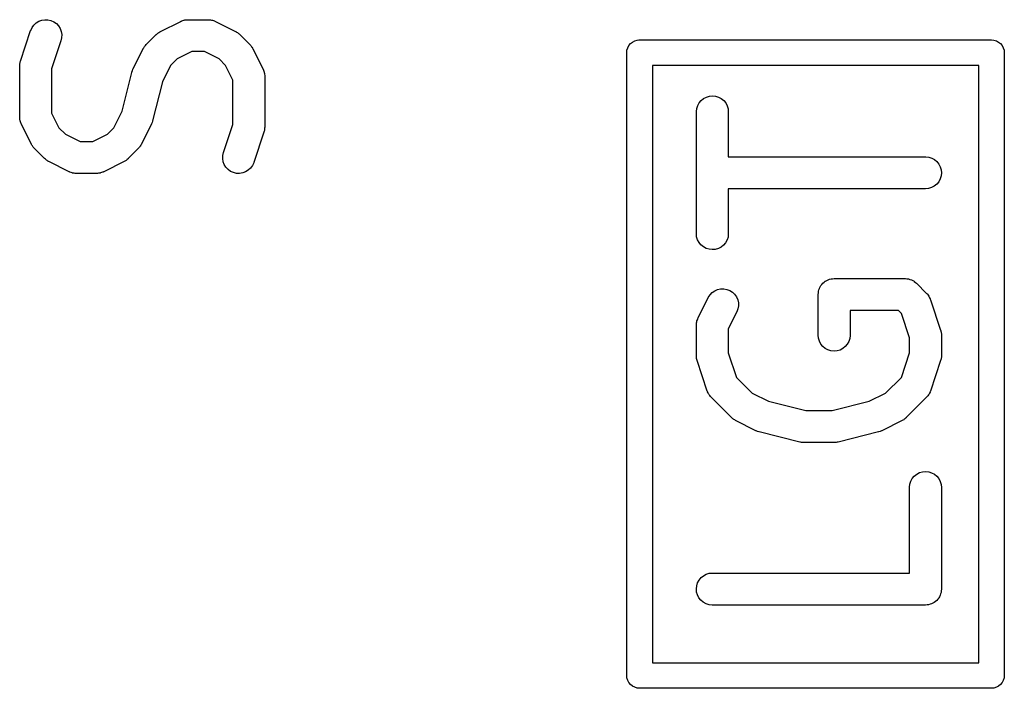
# Model space of a CAD drawing. Extents: x 0.02 to 3.89, y 0.07 to 3.88.
# Tile 141 of 172: x 3.51 to 3.69, y 2.11 to 2.24. Entities that reach past the tile are written whole.
import ezdxf

# ---------------------------------------------------------------- set-up
doc = ezdxf.new("R2010")
doc.units = 0
doc.header["$MEASUREMENT"] = 0
doc.layers.add('BLACK', color=7, linetype='CONTINUOUS')

msp = doc.modelspace()

# ---------------------------------------------------------------- linework, layer by layer
at = {"layer": 'BLACK', "linetype": 'CONTINUOUS'}
for p, q in [((3.51311, 2.2351), (3.51353, 2.23549)), ((3.51353, 2.23549), (3.51402, 2.23579)), ((3.51402, 2.23579), (3.51456, 2.236)), ((3.51456, 2.236), (3.51513, 2.23609)), ((3.51513, 2.23609), (3.51571, 2.23607)), ((3.51571, 2.23607), (3.51627, 2.23593)), ((3.51627, 2.23593), (3.51679, 2.2357)), ((3.51679, 2.2357), (3.51726, 2.23536)), ((3.51726, 2.23536), (3.51766, 2.23494)), ((3.53649, 2.23391), (3.54024, 2.23578)), ((3.54024, 2.23578), (3.54028, 2.2358)), ((3.54028, 2.2358), (3.54036, 2.23583)), ((3.54036, 2.23583), (3.54044, 2.23587)), ((3.54044, 2.23587), (3.54063, 2.23593)), ((3.54063, 2.23593), (3.54082, 2.236)), ((3.54082, 2.236), (3.5409, 2.23601)), ((3.5409, 2.23601), (3.54099, 2.23604)), ((3.54099, 2.23604), (3.54119, 2.23606)), ((3.54119, 2.23606), (3.54139, 2.23609)), ((3.54139, 2.23609), (3.54148, 2.23608)), ((3.54148, 2.23608), (3.54156, 2.23609)), ((3.54156, 2.23609), (3.54531, 2.23609)), ((3.54531, 2.23609), (3.54535, 2.23609)), ((3.54535, 2.23609), (3.54544, 2.23608)), ((3.54544, 2.23608), (3.54553, 2.23609)), ((3.54553, 2.23609), (3.54572, 2.23605)), ((3.54572, 2.23605), (3.54593, 2.23603)), ((3.54593, 2.23603), (3.54601, 2.236)), ((3.54601, 2.236), (3.54609, 2.23599)), ((3.54609, 2.23599), (3.54628, 2.23592)), ((3.54628, 2.23592), (3.54647, 2.23585)), ((3.54647, 2.23585), (3.54655, 2.23581)), ((3.54655, 2.23581), (3.54663, 2.23578)), ((3.54663, 2.23578), (3.55038, 2.23391)), ((3.51064, 2.22845), (3.51251, 2.23407)), ((3.51251, 2.23407), (3.51253, 2.23411)), ((3.51253, 2.23411), (3.51277, 2.23464)), ((3.51277, 2.23464), (3.51311, 2.2351)), ((3.51766, 2.23494), (3.51796, 2.23445)), ((3.51796, 2.23445), (3.51816, 2.23391)), ((3.51816, 2.23391), (3.51826, 2.23334)), ((3.53575, 2.23338), (3.53588, 2.23349)), ((3.53588, 2.23349), (3.536, 2.2336)), ((3.536, 2.2336), (3.53611, 2.23367)), ((3.53611, 2.23367), (3.5362, 2.23374)), ((3.5362, 2.23374), (3.53635, 2.23382)), ((3.53635, 2.23382), (3.53649, 2.23391)), ((3.55038, 2.23391), (3.55042, 2.23389)), ((3.55042, 2.23389), (3.55056, 2.2338)), ((3.55056, 2.2338), (3.5507, 2.23372)), ((3.5507, 2.23372), (3.5508, 2.23364)), ((3.5508, 2.23364), (3.5509, 2.23357)), ((3.5509, 2.23357), (3.55102, 2.23346)), ((3.51812, 2.23221), (3.51639, 2.22704)), ((3.51824, 2.23277), (3.51812, 2.23221)), ((3.51826, 2.23334), (3.51824, 2.23277)), ((3.53385, 2.23148), (3.53572, 2.23335)), ((3.53572, 2.23335), (3.53575, 2.23338)), ((3.55102, 2.23346), (3.55115, 2.23335)), ((3.55115, 2.23335), (3.55302, 2.23148)), ((3.62303, 2.23132), (3.62332, 2.23168)), ((3.62332, 2.23168), (3.62368, 2.23197)), ((3.62368, 2.23197), (3.62409, 2.23219)), ((3.62409, 2.23219), (3.62454, 2.23233)), ((3.62454, 2.23233), (3.62488, 2.23236)), ((3.62488, 2.23236), (3.625, 2.23237)), ((3.625, 2.23237), (3.62512, 2.23236)), ((3.62512, 2.23236), (3.68988, 2.23236)), ((3.68988, 2.23236), (3.69, 2.23237)), ((3.69, 2.23237), (3.69046, 2.23233)), ((3.69046, 2.23233), (3.69091, 2.23219)), ((3.69091, 2.23219), (3.69132, 2.23197)), ((3.69132, 2.23197), (3.69168, 2.23168)), ((3.69168, 2.23168), (3.69197, 2.23132)), ((3.53142, 2.22696), (3.5333, 2.23071)), ((3.5333, 2.23071), (3.53331, 2.23075)), ((3.53331, 2.23075), (3.53341, 2.23089)), ((3.53341, 2.23089), (3.53348, 2.23103)), ((3.53348, 2.23103), (3.53356, 2.23113)), ((3.53356, 2.23113), (3.53363, 2.23123)), ((3.53363, 2.23123), (3.53374, 2.23135)), ((3.53374, 2.23135), (3.53385, 2.23148)), ((3.54226, 2.23019), (3.53956, 2.22884)), ((3.54461, 2.23019), (3.54226, 2.23019)), ((3.54731, 2.22884), (3.54461, 2.23019)), ((3.55302, 2.23148), (3.55305, 2.23145)), ((3.55305, 2.23145), (3.55316, 2.23132)), ((3.55316, 2.23132), (3.55327, 2.2312)), ((3.55327, 2.2312), (3.55334, 2.23109)), ((3.55334, 2.23109), (3.55341, 2.231)), ((3.55341, 2.231), (3.55349, 2.23085)), ((3.55349, 2.23085), (3.55358, 2.23071)), ((3.55358, 2.23071), (3.55545, 2.22696)), ((3.62263, 2.23), (3.62267, 2.23046)), ((3.62264, 2.22988), (3.62263, 2.23)), ((3.62264, 2.11512), (3.62264, 2.22988)), ((3.62267, 2.23046), (3.62281, 2.23091)), ((3.62281, 2.23091), (3.62303, 2.23132)), ((3.69197, 2.23132), (3.69219, 2.23091)), ((3.69219, 2.23091), (3.69233, 2.23046)), ((3.69233, 2.23046), (3.69236, 2.23019)), ((3.69236, 2.23019), (3.69237, 2.23)), ((3.69237, 2.23), (3.69236, 2.22988)), ((3.69236, 2.22988), (3.69236, 2.11512)), ((3.51054, 2.22801), (3.51055, 2.22813)), ((3.51055, 2.22813), (3.5106, 2.22829)), ((3.5106, 2.22829), (3.51064, 2.22845)), ((3.53956, 2.22884), (3.53836, 2.22764)), ((3.54851, 2.22764), (3.54731, 2.22884)), ((3.51049, 2.22756), (3.51051, 2.22772)), ((3.51049, 2.22752), (3.51049, 2.22756)), ((3.51049, 2.21814), (3.51049, 2.22752)), ((3.51051, 2.22789), (3.51054, 2.22801)), ((3.51051, 2.22772), (3.51051, 2.22789)), ((3.51639, 2.22704), (3.51639, 2.21884)), ((3.5294, 2.21917), (3.5312, 2.22636)), ((3.5312, 2.22636), (3.53121, 2.2264)), ((3.53121, 2.22641), (3.53122, 2.22642)), ((3.53121, 2.2264), (3.53121, 2.22641)), ((3.53122, 2.22642), (3.53131, 2.22668)), ((3.53131, 2.22668), (3.53141, 2.22694)), ((3.53141, 2.22694), (3.53142, 2.22695)), ((3.53142, 2.22695), (3.53142, 2.22696)), ((3.53836, 2.22764), (3.53685, 2.22461)), ((3.54986, 2.22494), (3.54851, 2.22764)), ((3.55545, 2.22696), (3.55547, 2.22692)), ((3.55547, 2.22692), (3.5555, 2.22684)), ((3.5555, 2.22684), (3.55554, 2.22677)), ((3.55554, 2.22677), (3.5556, 2.22657)), ((3.5556, 2.22657), (3.55567, 2.22638)), ((3.55567, 2.22638), (3.55568, 2.2263)), ((3.55568, 2.2263), (3.55571, 2.22621)), ((3.62736, 2.22764), (3.62736, 2.11736)), ((3.68764, 2.22764), (3.62736, 2.22764)), ((3.68764, 2.11736), (3.68764, 2.22764)), ((3.53685, 2.22461), (3.53505, 2.21743)), ((3.54986, 2.21675), (3.54986, 2.22494)), ((3.55571, 2.22621), (3.55573, 2.22601)), ((3.55573, 2.22601), (3.55576, 2.22581)), ((3.55576, 2.22581), (3.55575, 2.22573)), ((3.55575, 2.22573), (3.55576, 2.22564)), ((3.55576, 2.22564), (3.55576, 2.21627)), ((3.636, 2.22074), (3.63637, 2.22119)), ((3.63637, 2.22119), (3.63682, 2.22155)), ((3.63682, 2.22155), (3.63733, 2.22181)), ((3.63733, 2.22181), (3.63789, 2.22198)), ((3.63789, 2.22198), (3.63846, 2.22203)), ((3.63846, 2.22203), (3.63903, 2.22197)), ((3.63903, 2.22197), (3.63958, 2.2218)), ((3.63958, 2.2218), (3.64009, 2.22152)), ((3.64009, 2.22152), (3.64054, 2.22116)), ((3.64054, 2.22116), (3.6409, 2.22071)), ((3.52789, 2.21614), (3.5294, 2.21917)), ((3.63549, 2.21912), (3.63555, 2.21969)), ((3.63549, 2.21908), (3.63549, 2.21912)), ((3.63549, 2.19658), (3.63549, 2.21908)), ((3.63555, 2.21969), (3.63573, 2.22024)), ((3.63573, 2.22024), (3.636, 2.22074)), ((3.6409, 2.22071), (3.64117, 2.2202)), ((3.64117, 2.2202), (3.64134, 2.21965)), ((3.64134, 2.21965), (3.64139, 2.21908)), ((3.64139, 2.21908), (3.64139, 2.21078)), ((3.5105, 2.21806), (3.51049, 2.21814)), ((3.51049, 2.21797), (3.5105, 2.21806)), ((3.51052, 2.21777), (3.51049, 2.21797)), ((3.51054, 2.21757), (3.51052, 2.21777)), ((3.51057, 2.21749), (3.51054, 2.21757)), ((3.51058, 2.2174), (3.51057, 2.21749)), ((3.51065, 2.21721), (3.51058, 2.2174)), ((3.51071, 2.21702), (3.51065, 2.21721)), ((3.51639, 2.21884), (3.51774, 2.21614)), ((3.53504, 2.21736), (3.53494, 2.2171)), ((3.53505, 2.21743), (3.53504, 2.21739)), ((3.53504, 2.21739), (3.53504, 2.21737)), ((3.53504, 2.21737), (3.53504, 2.21736)), ((3.51075, 2.21694), (3.51071, 2.21702)), ((3.51078, 2.21686), (3.51075, 2.21694)), ((3.5108, 2.21682), (3.51078, 2.21686)), ((3.51267, 2.21307), (3.5108, 2.21682)), ((3.51774, 2.21614), (3.51894, 2.21494)), ((3.52669, 2.21494), (3.52789, 2.21614)), ((3.53483, 2.21682), (3.53295, 2.21307)), ((3.53484, 2.21685), (3.53483, 2.21683)), ((3.53483, 2.21683), (3.53483, 2.21682)), ((3.53494, 2.2171), (3.53484, 2.21685)), ((3.54813, 2.21158), (3.54986, 2.21675)), ((3.55561, 2.21533), (3.55374, 2.20971)), ((3.55565, 2.2155), (3.55561, 2.21533)), ((3.5557, 2.21565), (3.55565, 2.2155)), ((3.55571, 2.21578), (3.5557, 2.21565)), ((3.55574, 2.2159), (3.55571, 2.21578)), ((3.55576, 2.21623), (3.55574, 2.21606)), ((3.55574, 2.21606), (3.55574, 2.2159)), ((3.55576, 2.21627), (3.55576, 2.21623)), ((3.51894, 2.21494), (3.52164, 2.2136)), ((3.52164, 2.2136), (3.52399, 2.2136)), ((3.52399, 2.2136), (3.52669, 2.21494)), ((3.51276, 2.21293), (3.51267, 2.21307)), ((3.51284, 2.21278), (3.51276, 2.21293)), ((3.51292, 2.21269), (3.51284, 2.21278)), ((3.51298, 2.21258), (3.51292, 2.21269)), ((3.51309, 2.21246), (3.51298, 2.21258)), ((3.5132, 2.21233), (3.51309, 2.21246)), ((3.51323, 2.2123), (3.5132, 2.21233)), ((3.5151, 2.21043), (3.51323, 2.2123)), ((3.5324, 2.2123), (3.53053, 2.21043)), ((3.53251, 2.21243), (3.5324, 2.2123)), ((3.53262, 2.21255), (3.53251, 2.21243)), ((3.53269, 2.21266), (3.53262, 2.21255)), ((3.53277, 2.21275), (3.53269, 2.21266)), ((3.53285, 2.2129), (3.53277, 2.21275)), ((3.53294, 2.21304), (3.53285, 2.2129)), ((3.53295, 2.21307), (3.53294, 2.21304)), ((3.51523, 2.21032), (3.5151, 2.21043)), ((3.51535, 2.21021), (3.51523, 2.21032)), ((3.51545, 2.21014), (3.51535, 2.21021)), ((3.51555, 2.21006), (3.51545, 2.21014)), ((3.51569, 2.20999), (3.51555, 2.21006)), ((3.51583, 2.2099), (3.51569, 2.20999)), ((3.51587, 2.20988), (3.51583, 2.2099)), ((3.51962, 2.208), (3.51587, 2.20988)), ((3.52976, 2.20988), (3.52601, 2.208)), ((3.5299, 2.20997), (3.52976, 2.20988)), ((3.53005, 2.21004), (3.5299, 2.20997)), ((3.53014, 2.21012), (3.53005, 2.21004)), ((3.53025, 2.21018), (3.53014, 2.21012)), ((3.53037, 2.2103), (3.53025, 2.21018)), ((3.5305, 2.2104), (3.53037, 2.2103)), ((3.53053, 2.21043), (3.5305, 2.2104)), ((3.54799, 2.21044), (3.54801, 2.21101)), ((3.54809, 2.20987), (3.54799, 2.21044)), ((3.54801, 2.21101), (3.54813, 2.21158)), ((3.54829, 2.20933), (3.54809, 2.20987)), ((3.64139, 2.21078), (3.67781, 2.21078)), ((3.67781, 2.21078), (3.67785, 2.21078)), ((3.67785, 2.21078), (3.67842, 2.21072)), ((3.67842, 2.21072), (3.67897, 2.21054)), ((3.67897, 2.21054), (3.67948, 2.21026)), ((3.67948, 2.21026), (3.67992, 2.20989)), ((3.67992, 2.20989), (3.68028, 2.20944)), ((3.54859, 2.20884), (3.54829, 2.20933)), ((3.54899, 2.20842), (3.54859, 2.20884)), ((3.54946, 2.20809), (3.54899, 2.20842)), ((3.54998, 2.20785), (3.54946, 2.20809)), ((3.55272, 2.20829), (3.55223, 2.20799)), ((3.55314, 2.20868), (3.55272, 2.20829)), ((3.55348, 2.20915), (3.55314, 2.20868)), ((3.55372, 2.20967), (3.55348, 2.20915)), ((3.55374, 2.20971), (3.55372, 2.20967)), ((3.68028, 2.20944), (3.68055, 2.20893)), ((3.68055, 2.20893), (3.68071, 2.20838)), ((3.68071, 2.20838), (3.68076, 2.20781)), ((3.5197, 2.20797), (3.51962, 2.208)), ((3.51978, 2.20793), (3.5197, 2.20797)), ((3.51997, 2.20787), (3.51978, 2.20793)), ((3.52016, 2.2078), (3.51997, 2.20787)), ((3.52024, 2.20778), (3.52016, 2.2078)), ((3.52033, 2.20775), (3.52024, 2.20778)), ((3.52053, 2.20773), (3.52033, 2.20775)), ((3.52072, 2.2077), (3.52053, 2.20773)), ((3.52081, 2.2077), (3.52072, 2.2077)), ((3.5209, 2.20769), (3.52081, 2.2077)), ((3.52094, 2.20769), (3.5209, 2.20769)), ((3.52469, 2.20769), (3.52094, 2.20769)), ((3.52478, 2.2077), (3.52469, 2.20769)), ((3.52486, 2.2077), (3.52478, 2.2077)), ((3.52506, 2.20773), (3.52486, 2.2077)), ((3.52526, 2.20775), (3.52506, 2.20773)), ((3.52535, 2.20777), (3.52526, 2.20775)), ((3.52543, 2.20779), (3.52535, 2.20777)), ((3.52562, 2.20785), (3.52543, 2.20779)), ((3.52581, 2.20791), (3.52562, 2.20785)), ((3.52589, 2.20795), (3.52581, 2.20791)), ((3.52597, 2.20798), (3.52589, 2.20795)), ((3.52601, 2.208), (3.52597, 2.20798)), ((3.55054, 2.20772), (3.54998, 2.20785)), ((3.55112, 2.2077), (3.55054, 2.20772)), ((3.55169, 2.20779), (3.55112, 2.2077)), ((3.55223, 2.20799), (3.55169, 2.20779)), ((3.68053, 2.20668), (3.68026, 2.20618)), ((3.6807, 2.20723), (3.68053, 2.20668)), ((3.68076, 2.20781), (3.6807, 2.20723)), ((3.67781, 2.20487), (3.64139, 2.20487)), ((3.64139, 2.20487), (3.64139, 2.19658)), ((3.67838, 2.20493), (3.67781, 2.20487)), ((3.67894, 2.2051), (3.67838, 2.20493)), ((3.67944, 2.20537), (3.67894, 2.2051)), ((3.67989, 2.20573), (3.67944, 2.20537)), ((3.68026, 2.20618), (3.67989, 2.20573)), ((3.63554, 2.19601), (3.63549, 2.19658)), ((3.63571, 2.19545), (3.63554, 2.19601)), ((3.63598, 2.19494), (3.63571, 2.19545)), ((3.64115, 2.19542), (3.64088, 2.19491)), ((3.64133, 2.19596), (3.64115, 2.19542)), ((3.64139, 2.19654), (3.64133, 2.19596)), ((3.64139, 2.19658), (3.64139, 2.19654)), ((3.63634, 2.1945), (3.63598, 2.19494)), ((3.63679, 2.19413), (3.63634, 2.1945)), ((3.6373, 2.19386), (3.63679, 2.19413)), ((3.63785, 2.19369), (3.6373, 2.19386)), ((3.63842, 2.19363), (3.63785, 2.19369)), ((3.63899, 2.19368), (3.63842, 2.19363)), ((3.63955, 2.19384), (3.63899, 2.19368)), ((3.64006, 2.19411), (3.63955, 2.19384)), ((3.64051, 2.19447), (3.64006, 2.19411)), ((3.64088, 2.19491), (3.64051, 2.19447)), ((3.65957, 2.18793), (3.65981, 2.18806)), ((3.65981, 2.18806), (3.65982, 2.18806)), ((3.65982, 2.18806), (3.65983, 2.18807)), ((3.65983, 2.18807), (3.6601, 2.18815)), ((3.6601, 2.18815), (3.66036, 2.18823)), ((3.66036, 2.18823), (3.66037, 2.18823)), ((3.66037, 2.18823), (3.66038, 2.18823)), ((3.66038, 2.18823), (3.66066, 2.18826)), ((3.66066, 2.18826), (3.66094, 2.18828)), ((3.66094, 2.18828), (3.67406, 2.18828)), ((3.67406, 2.18828), (3.67407, 2.18828)), ((3.67407, 2.18828), (3.67407, 2.18828)), ((3.67407, 2.18828), (3.67407, 2.18828)), ((3.67407, 2.18828), (3.6741, 2.18828)), ((3.6741, 2.18828), (3.67437, 2.18825)), ((3.67437, 2.18825), (3.67464, 2.18822)), ((3.67464, 2.18822), (3.67466, 2.18822)), ((3.67466, 2.18822), (3.67467, 2.18822)), ((3.67467, 2.18822), (3.67493, 2.18814)), ((3.67493, 2.18814), (3.6752, 2.18806)), ((3.6752, 2.18806), (3.67521, 2.18805)), ((3.67521, 2.18805), (3.67522, 2.18804)), ((3.67522, 2.18804), (3.67546, 2.18791)), ((3.63888, 2.18604), (3.63941, 2.18627)), ((3.63941, 2.18627), (3.63997, 2.18639)), ((3.63997, 2.18639), (3.64055, 2.1864)), ((3.64055, 2.1864), (3.64112, 2.1863)), ((3.64112, 2.1863), (3.64165, 2.18609)), ((3.65805, 2.18594), (3.65813, 2.18621)), ((3.65813, 2.18621), (3.65822, 2.18647)), ((3.65822, 2.18649), (3.65836, 2.18674)), ((3.65822, 2.18648), (3.65822, 2.18649)), ((3.65822, 2.18647), (3.65822, 2.18648)), ((3.65836, 2.18674), (3.65849, 2.18698)), ((3.65849, 2.18698), (3.6585, 2.18699)), ((3.6585, 2.187), (3.65868, 2.18721)), ((3.6585, 2.18699), (3.6585, 2.187)), ((3.65868, 2.18721), (3.65886, 2.18743)), ((3.65886, 2.18743), (3.65887, 2.18744)), ((3.65886, 2.18743), (3.65886, 2.18743)), ((3.65887, 2.18744), (3.65909, 2.18761)), ((3.65909, 2.18761), (3.6593, 2.18779)), ((3.6593, 2.18779), (3.65931, 2.18779)), ((3.65931, 2.18779), (3.65932, 2.1878)), ((3.65932, 2.1878), (3.65957, 2.18793)), ((3.67546, 2.18791), (3.6757, 2.18778)), ((3.6757, 2.18778), (3.67572, 2.18777)), ((3.67572, 2.18777), (3.67573, 2.18777)), ((3.67573, 2.18777), (3.67594, 2.18759)), ((3.67594, 2.18759), (3.67615, 2.18742)), ((3.67615, 2.18742), (3.67802, 2.18554)), ((3.6358, 2.18103), (3.63767, 2.18478)), ((3.63767, 2.18478), (3.63769, 2.18481)), ((3.63769, 2.18481), (3.63801, 2.1853)), ((3.63801, 2.1853), (3.63841, 2.18571)), ((3.63841, 2.18571), (3.63888, 2.18604)), ((3.64165, 2.18609), (3.64214, 2.18578)), ((3.64214, 2.18578), (3.64256, 2.18538)), ((3.64256, 2.18538), (3.64289, 2.18491)), ((3.64289, 2.18491), (3.64312, 2.18438)), ((3.64312, 2.18438), (3.64325, 2.18382)), ((3.65798, 2.18537), (3.65802, 2.18565)), ((3.65798, 2.18535), (3.65798, 2.18537)), ((3.65798, 2.18533), (3.65798, 2.18535)), ((3.65798, 2.18535), (3.65798, 2.18535)), ((3.65798, 2.18535), (3.65798, 2.18535)), ((3.65798, 2.17783), (3.65798, 2.18533)), ((3.65802, 2.18565), (3.65804, 2.18592)), ((3.65804, 2.18592), (3.65805, 2.18593)), ((3.65805, 2.18593), (3.65805, 2.18594)), ((3.67802, 2.18554), (3.67805, 2.18551)), ((3.67805, 2.18551), (3.67811, 2.18545)), ((3.67811, 2.18545), (3.67817, 2.18539)), ((3.67817, 2.18539), (3.67829, 2.18522)), ((3.67829, 2.18522), (3.67841, 2.18506)), ((3.67841, 2.18506), (3.67845, 2.18499)), ((3.67845, 2.18499), (3.6785, 2.18492)), ((3.6785, 2.18492), (3.67858, 2.18473)), ((3.67858, 2.18473), (3.67868, 2.18455)), ((3.67868, 2.18455), (3.6787, 2.18447)), ((3.6787, 2.18447), (3.67874, 2.18439)), ((3.67874, 2.18439), (3.68061, 2.17876)), ((3.64316, 2.18267), (3.64296, 2.18213)), ((3.64326, 2.18324), (3.64316, 2.18267)), ((3.64325, 2.18382), (3.64326, 2.18324)), ((3.63567, 2.18068), (3.63573, 2.18087)), ((3.63573, 2.18087), (3.63577, 2.18094)), ((3.63577, 2.18094), (3.6358, 2.18103)), ((3.64296, 2.18213), (3.64139, 2.17901)), ((3.67284, 2.18238), (3.66389, 2.18238)), ((3.66389, 2.18238), (3.66389, 2.17783)), ((3.67335, 2.18186), (3.67284, 2.18238)), ((3.67486, 2.17735), (3.67335, 2.18186)), ((3.63549, 2.17975), (3.6355, 2.17983)), ((3.63549, 2.17971), (3.63549, 2.17975)), ((3.63549, 2.17408), (3.63549, 2.17971)), ((3.6355, 2.17992), (3.63553, 2.18012)), ((3.6355, 2.17983), (3.6355, 2.17992)), ((3.63553, 2.18012), (3.63555, 2.18032)), ((3.63555, 2.18032), (3.63558, 2.1804)), ((3.63558, 2.1804), (3.63559, 2.18049)), ((3.63559, 2.18049), (3.63567, 2.18068)), ((3.64139, 2.17901), (3.64139, 2.17456)), ((3.65804, 2.17726), (3.65798, 2.17783)), ((3.65821, 2.17671), (3.65804, 2.17726)), ((3.66383, 2.17722), (3.66365, 2.17667)), ((3.66389, 2.17779), (3.66383, 2.17722)), ((3.66389, 2.17783), (3.66389, 2.17779)), ((3.67486, 2.17456), (3.67486, 2.17735)), ((3.68061, 2.17876), (3.68062, 2.17873)), ((3.68062, 2.17873), (3.68066, 2.17856)), ((3.68066, 2.17856), (3.68071, 2.1784)), ((3.68071, 2.1784), (3.68072, 2.17828)), ((3.68072, 2.17828), (3.68074, 2.17816)), ((3.68074, 2.17816), (3.68075, 2.178)), ((3.68075, 2.178), (3.68076, 2.17783)), ((3.68076, 2.17783), (3.68076, 2.17408)), ((3.65848, 2.1762), (3.65821, 2.17671)), ((3.65884, 2.17575), (3.65848, 2.1762)), ((3.65929, 2.17538), (3.65884, 2.17575)), ((3.65979, 2.17511), (3.65929, 2.17538)), ((3.66255, 2.17536), (3.66204, 2.17509)), ((3.663, 2.17572), (3.66255, 2.17536)), ((3.66337, 2.17616), (3.663, 2.17572)), ((3.66365, 2.17667), (3.66337, 2.17616)), ((3.6355, 2.17392), (3.63549, 2.17408)), ((3.63551, 2.17375), (3.6355, 2.17392)), ((3.63553, 2.17363), (3.63551, 2.17375)), ((3.63554, 2.17351), (3.63553, 2.17363)), ((3.63559, 2.17335), (3.63554, 2.17351)), ((3.64139, 2.17456), (3.6429, 2.17005)), ((3.66034, 2.17494), (3.65979, 2.17511)), ((3.66092, 2.17488), (3.66034, 2.17494)), ((3.66149, 2.17493), (3.66092, 2.17488)), ((3.66204, 2.17509), (3.66149, 2.17493)), ((3.67335, 2.17005), (3.67486, 2.17456)), ((3.6807, 2.17347), (3.68065, 2.17331)), ((3.68071, 2.17359), (3.6807, 2.17347)), ((3.68074, 2.17371), (3.68071, 2.17359)), ((3.68076, 2.17404), (3.68074, 2.17388)), ((3.68074, 2.17388), (3.68074, 2.17371)), ((3.68076, 2.17408), (3.68076, 2.17404)), ((3.63563, 2.17319), (3.63559, 2.17335)), ((3.63564, 2.17315), (3.63563, 2.17319)), ((3.63751, 2.16752), (3.63564, 2.17315)), ((3.68061, 2.17315), (3.67874, 2.16752)), ((3.68065, 2.17331), (3.68061, 2.17315)), ((3.6429, 2.17005), (3.64581, 2.16713)), ((3.67044, 2.16713), (3.67335, 2.17005)), ((3.63755, 2.16744), (3.63751, 2.16752)), ((3.63757, 2.16736), (3.63755, 2.16744)), ((3.63767, 2.16718), (3.63757, 2.16736)), ((3.63775, 2.167), (3.63767, 2.16718)), ((3.6378, 2.16693), (3.63775, 2.167)), ((3.63784, 2.16685), (3.6378, 2.16693)), ((3.63796, 2.16669), (3.63784, 2.16685)), ((3.63808, 2.16653), (3.63796, 2.16669)), ((3.63814, 2.16647), (3.63808, 2.16653)), ((3.6382, 2.1664), (3.63814, 2.16647)), ((3.63823, 2.16637), (3.6382, 2.1664)), ((3.64198, 2.16262), (3.63823, 2.16637)), ((3.64581, 2.16713), (3.64884, 2.16562)), ((3.66741, 2.16562), (3.67044, 2.16713)), ((3.67802, 2.16637), (3.67427, 2.16262)), ((3.67808, 2.16644), (3.67802, 2.16637)), ((3.67814, 2.1665), (3.67808, 2.16644)), ((3.67826, 2.16666), (3.67814, 2.1665)), ((3.67839, 2.16681), (3.67826, 2.16666)), ((3.67843, 2.16689), (3.67839, 2.16681)), ((3.67848, 2.16696), (3.67843, 2.16689)), ((3.67857, 2.16714), (3.67848, 2.16696)), ((3.67866, 2.16732), (3.67857, 2.16714)), ((3.67869, 2.16741), (3.67866, 2.16732)), ((3.67872, 2.16748), (3.67869, 2.16741)), ((3.67874, 2.16752), (3.67872, 2.16748)), ((3.64884, 2.16562), (3.65568, 2.16391)), ((3.66057, 2.16391), (3.66741, 2.16562)), ((3.6421, 2.16251), (3.64198, 2.16262)), ((3.65568, 2.16391), (3.66057, 2.16391)), ((3.67424, 2.16259), (3.67411, 2.16249)), ((3.67427, 2.16262), (3.67424, 2.16259)), ((3.64222, 2.1624), (3.6421, 2.16251)), ((3.64233, 2.16233), (3.64222, 2.1624)), ((3.64242, 2.16225), (3.64233, 2.16233)), ((3.64257, 2.16218), (3.64242, 2.16225)), ((3.64271, 2.16209), (3.64257, 2.16218)), ((3.64274, 2.16207), (3.64271, 2.16209)), ((3.64649, 2.16019), (3.64274, 2.16207)), ((3.67351, 2.16207), (3.66976, 2.16019)), ((3.67365, 2.16215), (3.67351, 2.16207)), ((3.67379, 2.16223), (3.67365, 2.16215)), ((3.67389, 2.16231), (3.67379, 2.16223)), ((3.67399, 2.16237), (3.67389, 2.16231)), ((3.67411, 2.16249), (3.67399, 2.16237)), ((3.64651, 2.16019), (3.64649, 2.16019)), ((3.64652, 2.16018), (3.64651, 2.16019)), ((3.64677, 2.16008), (3.64652, 2.16018)), ((3.64703, 2.15999), (3.64677, 2.16008)), ((3.64705, 2.15998), (3.64703, 2.15999)), ((3.64706, 2.15998), (3.64705, 2.15998)), ((3.6471, 2.15997), (3.64706, 2.15998)), ((3.6546, 2.15809), (3.6471, 2.15997)), ((3.66915, 2.15997), (3.66165, 2.15809)), ((3.66917, 2.15997), (3.66915, 2.15997)), ((3.66918, 2.15997), (3.66917, 2.15997)), ((3.66943, 2.16007), (3.66918, 2.15997)), ((3.6697, 2.16016), (3.66943, 2.16007)), ((3.66971, 2.16017), (3.6697, 2.16016)), ((3.66972, 2.16017), (3.66971, 2.16017)), ((3.66976, 2.16019), (3.66972, 2.16017)), ((3.65465, 2.15809), (3.6546, 2.15809)), ((3.6547, 2.15807), (3.65465, 2.15809)), ((3.65493, 2.15804), (3.6547, 2.15807)), ((3.65517, 2.15801), (3.65493, 2.15804)), ((3.65522, 2.15801), (3.65517, 2.15801)), ((3.65527, 2.15801), (3.65522, 2.15801)), ((3.65531, 2.15801), (3.65527, 2.15801)), ((3.66094, 2.15801), (3.65531, 2.15801)), ((3.66099, 2.15801), (3.66094, 2.15801)), ((3.66104, 2.15801), (3.66099, 2.15801)), ((3.66128, 2.15804), (3.66104, 2.15801)), ((3.66151, 2.15806), (3.66128, 2.15804)), ((3.66156, 2.15808), (3.66151, 2.15806)), ((3.66161, 2.15808), (3.66156, 2.15808)), ((3.66165, 2.15809), (3.66161, 2.15808)), ((3.67537, 2.15138), (3.67574, 2.15182)), ((3.67574, 2.15182), (3.67619, 2.15218)), ((3.67619, 2.15218), (3.6767, 2.15245)), ((3.6767, 2.15245), (3.67726, 2.15261)), ((3.67726, 2.15261), (3.67783, 2.15266)), ((3.67783, 2.15266), (3.6784, 2.1526)), ((3.6784, 2.1526), (3.67895, 2.15243)), ((3.67895, 2.15243), (3.67946, 2.15216)), ((3.67946, 2.15216), (3.67991, 2.15179)), ((3.67991, 2.15179), (3.68027, 2.15134)), ((3.67486, 2.14975), (3.67492, 2.15032)), ((3.67492, 2.15032), (3.6751, 2.15087)), ((3.6751, 2.15087), (3.67537, 2.15138)), ((3.68027, 2.15134), (3.68054, 2.15083)), ((3.68054, 2.15083), (3.68071, 2.15028)), ((3.68071, 2.15028), (3.68076, 2.14971)), ((3.67486, 2.14971), (3.67486, 2.14975)), ((3.67486, 2.13391), (3.67486, 2.14971)), ((3.68076, 2.14971), (3.68076, 2.13096)), ((3.63681, 2.13342), (3.63731, 2.13369)), ((3.63731, 2.13369), (3.63787, 2.13386)), ((3.63787, 2.13386), (3.63844, 2.13391)), ((3.63844, 2.13391), (3.67486, 2.13391)), ((3.63555, 2.13156), (3.63572, 2.13211)), ((3.63572, 2.13211), (3.63599, 2.13261)), ((3.63599, 2.13261), (3.63636, 2.13306)), ((3.63636, 2.13306), (3.63681, 2.13342)), ((3.63549, 2.13098), (3.63555, 2.13156)), ((3.63554, 2.13041), (3.63549, 2.13098)), ((3.6357, 2.12986), (3.63554, 2.13041)), ((3.63597, 2.12934), (3.6357, 2.12986)), ((3.68061, 2.13008), (3.68053, 2.12982)), ((3.68053, 2.12982), (3.68053, 2.12981)), ((3.6807, 2.13035), (3.68061, 2.13008)), ((3.68073, 2.13064), (3.6807, 2.13037)), ((3.6807, 2.13037), (3.6807, 2.13036)), ((3.6807, 2.13036), (3.6807, 2.13035)), ((3.68076, 2.13092), (3.68073, 2.13064)), ((3.68076, 2.13096), (3.68076, 2.13094)), ((3.68076, 2.13094), (3.68076, 2.13094)), ((3.68076, 2.13094), (3.68076, 2.13094)), ((3.68076, 2.13094), (3.68076, 2.13092)), ((3.63633, 2.1289), (3.63597, 2.12934)), ((3.63677, 2.12853), (3.63633, 2.1289)), ((3.63728, 2.12825), (3.63677, 2.12853)), ((3.63783, 2.12807), (3.63728, 2.12825)), ((3.6384, 2.12801), (3.63783, 2.12807)), ((3.63844, 2.12801), (3.6384, 2.12801)), ((3.67781, 2.12801), (3.63844, 2.12801)), ((3.67809, 2.12804), (3.67781, 2.12801)), ((3.67836, 2.12806), (3.67809, 2.12804)), ((3.67837, 2.12806), (3.67836, 2.12806)), ((3.67838, 2.12807), (3.67837, 2.12806)), ((3.67865, 2.12815), (3.67838, 2.12807)), ((3.67892, 2.12822), (3.67865, 2.12815)), ((3.67893, 2.12823), (3.67892, 2.12822)), ((3.67894, 2.12823), (3.67893, 2.12823)), ((3.67918, 2.12836), (3.67894, 2.12823)), ((3.67943, 2.12849), (3.67918, 2.12836)), ((3.67944, 2.1285), (3.67943, 2.12849)), ((3.67966, 2.12868), (3.67944, 2.1285)), ((3.67944, 2.1285), (3.67944, 2.1285)), ((3.67988, 2.12885), (3.67966, 2.12868)), ((3.67989, 2.12887), (3.67988, 2.12886)), ((3.67988, 2.12886), (3.67988, 2.12885)), ((3.68007, 2.12908), (3.67989, 2.12887)), ((3.68025, 2.12929), (3.68007, 2.12908)), ((3.68026, 2.12931), (3.68025, 2.1293)), ((3.68025, 2.1293), (3.68025, 2.12929)), ((3.68039, 2.12955), (3.68026, 2.12931)), ((3.68052, 2.1298), (3.68039, 2.12955)), ((3.68053, 2.12981), (3.68052, 2.1298)), ((3.62736, 2.11736), (3.68764, 2.11736)), ((3.62263, 2.115), (3.62264, 2.11512)), ((3.62267, 2.11454), (3.62263, 2.115)), ((3.62281, 2.11409), (3.62267, 2.11454)), ((3.62303, 2.11368), (3.62281, 2.11409)), ((3.62332, 2.11332), (3.62303, 2.11368)), ((3.69197, 2.11368), (3.69168, 2.11332)), ((3.69219, 2.11409), (3.69197, 2.11368)), ((3.69233, 2.11454), (3.69219, 2.11409)), ((3.69237, 2.115), (3.69233, 2.11454)), ((3.69236, 2.11512), (3.69237, 2.115)), ((3.62368, 2.11303), (3.62332, 2.11332)), ((3.62409, 2.11281), (3.62368, 2.11303)), ((3.62454, 2.11267), (3.62409, 2.11281)), ((3.62488, 2.11264), (3.62454, 2.11267)), ((3.625, 2.11263), (3.62488, 2.11264)), ((3.62488, 2.11264), (3.62488, 2.11264)), ((3.62512, 2.11264), (3.625, 2.11263)), ((3.68988, 2.11264), (3.62512, 2.11264)), ((3.69, 2.11263), (3.68988, 2.11264)), ((3.69012, 2.11264), (3.69, 2.11263)), ((3.69046, 2.11267), (3.69012, 2.11264)), ((3.69012, 2.11264), (3.69012, 2.11264)), ((3.69091, 2.11281), (3.69046, 2.11267)), ((3.69132, 2.11303), (3.69091, 2.11281)), ((3.69168, 2.11332), (3.69132, 2.11303))]:
    msp.add_line(p, q, dxfattribs=at)

doc.saveas('drawing.dxf')
